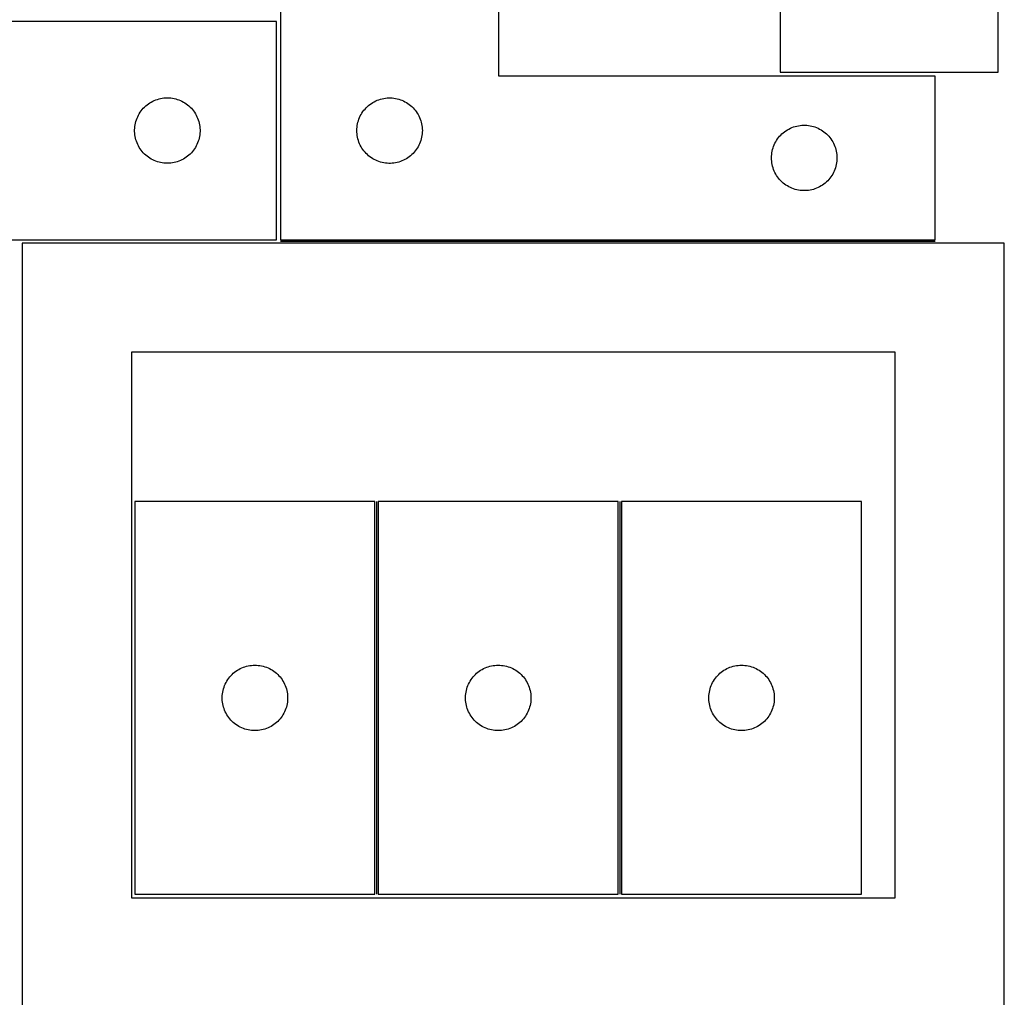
# Model space of a CAD drawing. Header units: millimetres. Extents: x 7 to 1493, y 7 to 2993.
# Tile 15 of 18: x 1042 to 1493, y 1763 to 2211. Entities that reach past the tile are written whole.
import ezdxf

# ---------------------------------------------------------------- set-up
doc = ezdxf.new("R2010")
doc.units = ezdxf.units.MM
doc.layers.add('COMMON', color=5, linetype='CONTINUOUS', true_color=0x0000ff)
doc.layers.add('CUT', color=7, linetype='CONTINUOUS', true_color=0x000000)

msp = doc.modelspace()

# ---------------------------------------------------------------- linework, layer by layer
at = {"layer": 'COMMON'}
for p, q in [((1461.665574, 2109.710463), (1161.665574, 2109.710463)), ((1205.69104, 1990.520902), (1205.69104, 1810.520902)), ((1317.191041, 1990.520902), (1317.191041, 1810.520902))]:
    msp.add_line(p, q, dxfattribs=at)
at = {"layer": 'CUT'}
for p, q in [((1490.600398, 2187.254181), (1490.600398, 2437.254181)), ((1161.665574, 2360.460463), (1161.665574, 2110.460463)), ((1261.665574, 2185.460463), (1261.665574, 2360.460463)), ((1390.600398, 2362.254181), (1390.600398, 2187.254181)), ((1159.807333, 2210.489769), (909.807333, 2210.489769)), ((1159.807333, 2110.489769), (1159.807333, 2210.489769)), ((1461.665574, 2185.460463), (1261.665574, 2185.460463)), ((1390.600398, 2187.254181), (1490.600398, 2187.254181)), ((1461.665574, 2110.460463), (1461.665574, 2185.460463)), ((1105.24561, 2174.7793), (1105.987266, 2174.995185)), ((1105.987266, 2174.995185), (1106.739052, 2175.172604)), ((1106.739052, 2175.172604), (1107.498974, 2175.311087)), ((1107.498974, 2175.311087), (1108.265018, 2175.410267)), ((1108.265018, 2175.410267), (1109.035152, 2175.46988)), ((1109.035152, 2175.46988), (1109.807333, 2175.489769)), ((1109.807333, 2175.489769), (1110.579514, 2175.46988)), ((1110.579514, 2175.46988), (1111.349648, 2175.410267)), ((1111.349648, 2175.410267), (1112.115691, 2175.311087)), ((1112.115691, 2175.311087), (1112.875614, 2175.172604)), ((1112.875614, 2175.172604), (1113.6274, 2174.995185)), ((1113.6274, 2174.995185), (1114.369055, 2174.7793)), ((1206.737438, 2174.627802), (1207.473289, 2174.862711)), ((1207.473289, 2174.862711), (1208.220258, 2175.059429)), ((1208.220258, 2175.059429), (1208.976362, 2175.217432)), ((1208.976362, 2175.217432), (1209.739598, 2175.336303)), ((1209.739598, 2175.336303), (1210.507942, 2175.415726)), ((1210.507942, 2175.415726), (1211.279355, 2175.45549)), ((1211.279355, 2175.45549), (1212.051793, 2175.45549)), ((1212.051793, 2175.45549), (1212.823206, 2175.415726)), ((1212.823206, 2175.415726), (1213.591549, 2175.336303)), ((1213.591549, 2175.336303), (1214.354785, 2175.217432)), ((1214.354785, 2175.217432), (1215.11089, 2175.059429)), ((1215.11089, 2175.059429), (1215.857858, 2174.862711)), ((1215.857858, 2174.862711), (1216.59371, 2174.627802)), ((1098.289126, 2170.098667), (1098.799052, 2170.678869)), ((1098.799052, 2170.678869), (1099.338171, 2171.232052)), ((1099.338171, 2171.232052), (1099.905051, 2171.756748)), ((1099.905051, 2171.756748), (1100.498191, 2172.251566)), ((1100.498191, 2172.251566), (1101.116016, 2172.715194)), ((1101.116016, 2172.715194), (1101.75689, 2173.146402)), ((1101.75689, 2173.146402), (1102.419112, 2173.544048)), ((1102.419112, 2173.544048), (1103.100926, 2173.907075)), ((1103.100926, 2173.907075), (1103.800524, 2174.234523)), ((1103.800524, 2174.234523), (1104.516052, 2174.525521)), ((1104.516052, 2174.525521), (1105.24561, 2174.7793)), ((1114.369055, 2174.7793), (1115.098614, 2174.525521)), ((1115.098614, 2174.525521), (1115.814141, 2174.234523)), ((1115.814141, 2174.234523), (1116.51374, 2173.907075)), ((1116.51374, 2173.907075), (1117.195554, 2173.544048)), ((1117.195554, 2173.544048), (1117.857776, 2173.146402)), ((1117.857776, 2173.146402), (1118.498649, 2172.715194)), ((1118.498649, 2172.715194), (1119.116475, 2172.251566)), ((1119.116475, 2172.251566), (1119.709615, 2171.756748)), ((1119.709615, 2171.756748), (1120.276495, 2171.232052)), ((1120.276495, 2171.232052), (1120.815613, 2170.678869)), ((1120.815613, 2170.678869), (1121.32554, 2170.098667)), ((1199.903777, 2169.769605), (1200.398595, 2170.362745)), ((1200.398595, 2170.362745), (1200.923291, 2170.929626)), ((1200.923291, 2170.929626), (1201.476474, 2171.468744)), ((1201.476474, 2171.468744), (1202.056676, 2171.97867)), ((1202.056676, 2171.97867), (1202.66236, 2172.458052)), ((1202.66236, 2172.458052), (1203.291918, 2172.905618)), ((1203.291918, 2172.905618), (1203.943682, 2173.320183)), ((1203.943682, 2173.320183), (1204.615923, 2173.700645)), ((1204.615923, 2173.700645), (1205.306858, 2174.045997)), ((1205.306858, 2174.045997), (1206.014655, 2174.355323)), ((1206.014655, 2174.355323), (1206.737438, 2174.627802)), ((1216.59371, 2174.627802), (1217.316492, 2174.355323)), ((1217.316492, 2174.355323), (1218.02429, 2174.045997)), ((1218.02429, 2174.045997), (1218.715225, 2173.700645)), ((1218.715225, 2173.700645), (1219.387466, 2173.320183)), ((1219.387466, 2173.320183), (1220.03923, 2172.905618)), ((1220.03923, 2172.905618), (1220.668788, 2172.458052)), ((1220.668788, 2172.458052), (1221.274471, 2171.97867)), ((1221.274471, 2171.97867), (1221.854674, 2171.468744)), ((1221.854674, 2171.468744), (1222.407857, 2170.929626)), ((1222.407857, 2170.929626), (1222.932553, 2170.362745)), ((1222.932553, 2170.362745), (1223.427371, 2169.769605)), ((1095.639994, 2165.417905), (1095.912473, 2166.140687)), ((1095.912473, 2166.140687), (1096.221799, 2166.848485)), ((1096.221799, 2166.848485), (1096.567151, 2167.53942)), ((1096.567151, 2167.53942), (1096.947613, 2168.211661)), ((1096.947613, 2168.211661), (1097.362178, 2168.863425)), ((1097.362178, 2168.863425), (1097.809744, 2169.492983)), ((1097.809744, 2169.492983), (1098.289126, 2170.098667)), ((1121.32554, 2170.098667), (1121.804922, 2169.492983)), ((1121.804922, 2169.492983), (1122.252488, 2168.863425)), ((1122.252488, 2168.863425), (1122.667052, 2168.211661)), ((1122.667052, 2168.211661), (1123.047515, 2167.53942)), ((1123.047515, 2167.53942), (1123.392867, 2166.848485)), ((1123.392867, 2166.848485), (1123.702192, 2166.140687)), ((1123.702192, 2166.140687), (1123.974671, 2165.417905)), ((1197.629822, 2165.751744), (1197.92082, 2166.467272)), ((1197.92082, 2166.467272), (1198.248268, 2167.16687)), ((1198.248268, 2167.16687), (1198.611295, 2167.848684)), ((1198.611295, 2167.848684), (1199.00894, 2168.510906)), ((1199.00894, 2168.510906), (1199.440149, 2169.15178)), ((1199.440149, 2169.15178), (1199.903777, 2169.769605)), ((1223.427371, 2169.769605), (1223.890999, 2169.15178)), ((1223.890999, 2169.15178), (1224.322207, 2168.510906)), ((1224.322207, 2168.510906), (1224.719852, 2167.848684)), ((1224.719852, 2167.848684), (1225.08288, 2167.16687)), ((1225.08288, 2167.16687), (1225.410327, 2166.467272)), ((1225.410327, 2166.467272), (1225.701326, 2165.751744)), ((1094.812306, 2160.875988), (1094.85207, 2161.647401)), ((1094.85207, 2161.647401), (1094.931493, 2162.415744)), ((1094.931493, 2162.415744), (1095.050364, 2163.17898)), ((1095.050364, 2163.17898), (1095.208367, 2163.935085)), ((1095.208367, 2163.935085), (1095.405085, 2164.682053)), ((1095.405085, 2164.682053), (1095.639994, 2165.417905)), ((1123.974671, 2165.417905), (1124.209581, 2164.682053)), ((1124.209581, 2164.682053), (1124.406298, 2163.935085)), ((1124.406298, 2163.935085), (1124.564302, 2163.17898)), ((1124.564302, 2163.17898), (1124.683173, 2162.415744)), ((1124.683173, 2162.415744), (1124.762596, 2161.647401)), ((1124.762596, 2161.647401), (1124.80236, 2160.875988)), ((1196.685462, 2161.232645), (1196.745076, 2162.002778)), ((1196.745076, 2162.002778), (1196.844255, 2162.768822)), ((1196.844255, 2162.768822), (1196.982739, 2163.528744)), ((1196.982739, 2163.528744), (1197.160158, 2164.28053)), ((1197.160158, 2164.28053), (1197.376043, 2165.022186)), ((1197.376043, 2165.022186), (1197.629822, 2165.751744)), ((1225.701326, 2165.751744), (1225.955105, 2165.022186)), ((1225.955105, 2165.022186), (1226.17099, 2164.28053)), ((1226.17099, 2164.28053), (1226.348409, 2163.528744)), ((1226.348409, 2163.528744), (1226.486892, 2162.768822)), ((1226.486892, 2162.768822), (1226.586072, 2162.002778)), ((1226.586072, 2162.002778), (1226.645685, 2161.232645)), ((1394.615923, 2161.200645), (1395.306858, 2161.545997)), ((1395.306858, 2161.545997), (1396.014655, 2161.855323)), ((1396.014655, 2161.855323), (1396.737438, 2162.127802)), ((1396.737438, 2162.127802), (1397.473289, 2162.362711)), ((1397.473289, 2162.362711), (1398.220258, 2162.559429)), ((1398.220258, 2162.559429), (1398.976362, 2162.717432)), ((1398.976362, 2162.717432), (1399.739598, 2162.836303)), ((1399.739598, 2162.836303), (1400.507942, 2162.915726)), ((1400.507942, 2162.915726), (1401.279355, 2162.95549)), ((1401.279355, 2162.95549), (1402.051793, 2162.95549)), ((1402.051793, 2162.95549), (1402.823206, 2162.915726)), ((1402.823206, 2162.915726), (1403.591549, 2162.836303)), ((1403.591549, 2162.836303), (1404.354785, 2162.717432)), ((1404.354785, 2162.717432), (1405.11089, 2162.559429)), ((1405.11089, 2162.559429), (1405.857858, 2162.362711)), ((1405.857858, 2162.362711), (1406.59371, 2162.127802)), ((1406.59371, 2162.127802), (1407.316492, 2161.855323)), ((1407.316492, 2161.855323), (1408.02429, 2161.545997)), ((1408.02429, 2161.545997), (1408.715225, 2161.200645)), ((1094.812306, 2160.10355), (1094.812306, 2160.875988)), ((1094.85207, 2159.332137), (1094.812306, 2160.10355)), ((1094.931493, 2158.563794), (1094.85207, 2159.332137)), ((1095.050364, 2157.800558), (1094.931493, 2158.563794)), ((1095.208367, 2157.044453), (1095.050364, 2157.800558)), ((1095.405085, 2156.297484), (1095.208367, 2157.044453)), ((1124.406298, 2157.044453), (1124.209581, 2156.297484)), ((1124.564302, 2157.800558), (1124.406298, 2157.044453)), ((1124.683173, 2158.563794), (1124.564302, 2157.800558)), ((1124.762596, 2159.332137), (1124.683173, 2158.563794)), ((1124.80236, 2160.10355), (1124.762596, 2159.332137)), ((1124.80236, 2160.875988), (1124.80236, 2160.10355)), ((1196.665574, 2160.460463), (1196.685462, 2161.232645)), ((1196.685462, 2159.688282), (1196.665574, 2160.460463)), ((1196.745076, 2158.918148), (1196.685462, 2159.688282)), ((1196.844255, 2158.152105), (1196.745076, 2158.918148)), ((1196.982739, 2157.392182), (1196.844255, 2158.152105)), ((1197.160158, 2156.640396), (1196.982739, 2157.392182)), ((1226.348409, 2157.392182), (1226.17099, 2156.640396)), ((1226.486892, 2158.152105), (1226.348409, 2157.392182)), ((1226.586072, 2158.918148), (1226.486892, 2158.152105)), ((1226.645685, 2159.688282), (1226.586072, 2158.918148)), ((1226.645685, 2161.232645), (1226.665574, 2160.460463)), ((1226.665574, 2160.460463), (1226.645685, 2159.688282)), ((1389.440149, 2156.65178), (1389.903777, 2157.269605)), ((1389.903777, 2157.269605), (1390.398595, 2157.862745)), ((1390.398595, 2157.862745), (1390.923291, 2158.429626)), ((1390.923291, 2158.429626), (1391.476474, 2158.968744)), ((1391.476474, 2158.968744), (1392.056676, 2159.47867)), ((1392.056676, 2159.47867), (1392.66236, 2159.958052)), ((1392.66236, 2159.958052), (1393.291918, 2160.405618)), ((1393.291918, 2160.405618), (1393.943682, 2160.820183)), ((1393.943682, 2160.820183), (1394.615923, 2161.200645)), ((1408.715225, 2161.200645), (1409.387466, 2160.820183)), ((1409.387466, 2160.820183), (1410.03923, 2160.405618)), ((1410.03923, 2160.405618), (1410.668788, 2159.958052)), ((1410.668788, 2159.958052), (1411.274471, 2159.47867)), ((1411.274471, 2159.47867), (1411.854674, 2158.968744)), ((1411.854674, 2158.968744), (1412.407857, 2158.429626)), ((1412.407857, 2158.429626), (1412.932553, 2157.862745)), ((1412.932553, 2157.862745), (1413.427371, 2157.269605)), ((1413.427371, 2157.269605), (1413.890999, 2156.65178)), ((1095.639994, 2155.561633), (1095.405085, 2156.297484)), ((1095.912473, 2154.838851), (1095.639994, 2155.561633)), ((1096.221799, 2154.131053), (1095.912473, 2154.838851)), ((1096.567151, 2153.440118), (1096.221799, 2154.131053)), ((1096.947613, 2152.767877), (1096.567151, 2153.440118)), ((1097.362178, 2152.116113), (1096.947613, 2152.767877)), ((1122.667052, 2152.767877), (1122.252488, 2152.116113)), ((1123.047515, 2153.440118), (1122.667052, 2152.767877)), ((1123.392867, 2154.131053), (1123.047515, 2153.440118)), ((1123.702192, 2154.838851), (1123.392867, 2154.131053)), ((1123.974671, 2155.561633), (1123.702192, 2154.838851)), ((1124.209581, 2156.297484), (1123.974671, 2155.561633)), ((1197.376043, 2155.898741), (1197.160158, 2156.640396)), ((1197.629822, 2155.169182), (1197.376043, 2155.898741)), ((1197.92082, 2154.453655), (1197.629822, 2155.169182)), ((1198.248268, 2153.754056), (1197.92082, 2154.453655)), ((1198.611295, 2153.072242), (1198.248268, 2153.754056)), ((1199.00894, 2152.41002), (1198.611295, 2153.072242)), ((1199.440149, 2151.769147), (1199.00894, 2152.41002)), ((1224.322207, 2152.41002), (1223.890999, 2151.769147)), ((1224.719852, 2153.072242), (1224.322207, 2152.41002)), ((1225.08288, 2153.754056), (1224.719852, 2153.072242)), ((1225.410327, 2154.453655), (1225.08288, 2153.754056)), ((1225.701326, 2155.169182), (1225.410327, 2154.453655)), ((1225.955105, 2155.898741), (1225.701326, 2155.169182)), ((1226.17099, 2156.640396), (1225.955105, 2155.898741)), ((1387.160158, 2151.78053), (1387.376043, 2152.522186)), ((1387.376043, 2152.522186), (1387.629822, 2153.251744)), ((1387.629822, 2153.251744), (1387.92082, 2153.967272)), ((1387.92082, 2153.967272), (1388.248268, 2154.66687)), ((1388.248268, 2154.66687), (1388.611295, 2155.348684)), ((1388.611295, 2155.348684), (1389.00894, 2156.010906)), ((1389.00894, 2156.010906), (1389.440149, 2156.65178)), ((1413.890999, 2156.65178), (1414.322207, 2156.010906)), ((1414.322207, 2156.010906), (1414.719852, 2155.348684)), ((1414.719852, 2155.348684), (1415.08288, 2154.66687)), ((1415.08288, 2154.66687), (1415.410327, 2153.967272)), ((1415.410327, 2153.967272), (1415.701326, 2153.251744)), ((1415.701326, 2153.251744), (1415.955105, 2152.522186)), ((1415.955105, 2152.522186), (1416.17099, 2151.78053)), ((1097.809744, 2151.486555), (1097.362178, 2152.116113)), ((1098.289126, 2150.880871), (1097.809744, 2151.486555)), ((1098.799052, 2150.300669), (1098.289126, 2150.880871)), ((1099.338171, 2149.747486), (1098.799052, 2150.300669)), ((1099.905051, 2149.22279), (1099.338171, 2149.747486)), ((1100.498191, 2148.727972), (1099.905051, 2149.22279)), ((1101.116016, 2148.264344), (1100.498191, 2148.727972)), ((1101.75689, 2147.833136), (1101.116016, 2148.264344)), ((1102.419112, 2147.43549), (1101.75689, 2147.833136)), ((1117.857776, 2147.833136), (1117.195554, 2147.43549)), ((1118.498649, 2148.264344), (1117.857776, 2147.833136)), ((1119.116475, 2148.727972), (1118.498649, 2148.264344)), ((1119.709615, 2149.22279), (1119.116475, 2148.727972)), ((1120.276495, 2149.747486), (1119.709615, 2149.22279)), ((1120.815613, 2150.300669), (1120.276495, 2149.747486)), ((1121.32554, 2150.880871), (1120.815613, 2150.300669)), ((1121.804922, 2151.486555), (1121.32554, 2150.880871)), ((1122.252488, 2152.116113), (1121.804922, 2151.486555)), ((1199.903777, 2151.151321), (1199.440149, 2151.769147)), ((1200.398595, 2150.558181), (1199.903777, 2151.151321)), ((1200.923291, 2149.991301), (1200.398595, 2150.558181)), ((1201.476474, 2149.452183), (1200.923291, 2149.991301)), ((1202.056676, 2148.942257), (1201.476474, 2149.452183)), ((1202.66236, 2148.462875), (1202.056676, 2148.942257)), ((1203.291918, 2148.015308), (1202.66236, 2148.462875)), ((1203.943682, 2147.600744), (1203.291918, 2148.015308)), ((1220.03923, 2148.015308), (1219.387466, 2147.600744)), ((1220.668788, 2148.462875), (1220.03923, 2148.015308)), ((1221.274471, 2148.942257), (1220.668788, 2148.462875)), ((1221.854674, 2149.452183), (1221.274471, 2148.942257)), ((1222.407857, 2149.991301), (1221.854674, 2149.452183)), ((1222.932553, 2150.558181), (1222.407857, 2149.991301)), ((1223.427371, 2151.151321), (1222.932553, 2150.558181)), ((1223.890999, 2151.769147), (1223.427371, 2151.151321)), ((1386.665574, 2147.960463), (1386.685462, 2148.732645)), ((1386.685462, 2147.188282), (1386.665574, 2147.960463)), ((1386.685462, 2148.732645), (1386.745076, 2149.502778)), ((1386.745076, 2149.502778), (1386.844255, 2150.268822)), ((1386.844255, 2150.268822), (1386.982739, 2151.028744)), ((1386.982739, 2151.028744), (1387.160158, 2151.78053)), ((1416.17099, 2151.78053), (1416.348409, 2151.028744)), ((1416.348409, 2151.028744), (1416.486892, 2150.268822)), ((1416.486892, 2150.268822), (1416.586072, 2149.502778)), ((1416.586072, 2149.502778), (1416.645685, 2148.732645)), ((1416.645685, 2148.732645), (1416.665574, 2147.960463)), ((1416.665574, 2147.960463), (1416.645685, 2147.188282)), ((1103.100926, 2147.072463), (1102.419112, 2147.43549)), ((1103.800524, 2146.745015), (1103.100926, 2147.072463)), ((1104.516052, 2146.454017), (1103.800524, 2146.745015)), ((1105.24561, 2146.200238), (1104.516052, 2146.454017)), ((1105.987266, 2145.984353), (1105.24561, 2146.200238)), ((1106.739052, 2145.806934), (1105.987266, 2145.984353)), ((1107.498974, 2145.668451), (1106.739052, 2145.806934)), ((1108.265018, 2145.569271), (1107.498974, 2145.668451)), ((1109.035152, 2145.509658), (1108.265018, 2145.569271)), ((1109.807333, 2145.489769), (1109.035152, 2145.509658)), ((1110.579514, 2145.509658), (1109.807333, 2145.489769)), ((1111.349648, 2145.569271), (1110.579514, 2145.509658)), ((1112.115691, 2145.668451), (1111.349648, 2145.569271)), ((1112.875614, 2145.806934), (1112.115691, 2145.668451)), ((1113.6274, 2145.984353), (1112.875614, 2145.806934)), ((1114.369055, 2146.200238), (1113.6274, 2145.984353)), ((1115.098614, 2146.454017), (1114.369055, 2146.200238)), ((1115.814141, 2146.745015), (1115.098614, 2146.454017)), ((1116.51374, 2147.072463), (1115.814141, 2146.745015)), ((1117.195554, 2147.43549), (1116.51374, 2147.072463)), ((1204.615923, 2147.220281), (1203.943682, 2147.600744)), ((1205.306858, 2146.874929), (1204.615923, 2147.220281)), ((1206.014655, 2146.565604), (1205.306858, 2146.874929)), ((1206.737438, 2146.293125), (1206.014655, 2146.565604)), ((1207.473289, 2146.058215), (1206.737438, 2146.293125)), ((1208.220258, 2145.861498), (1207.473289, 2146.058215)), ((1208.976362, 2145.703494), (1208.220258, 2145.861498)), ((1209.739598, 2145.584623), (1208.976362, 2145.703494)), ((1210.507942, 2145.5052), (1209.739598, 2145.584623)), ((1211.279355, 2145.465436), (1210.507942, 2145.5052)), ((1212.051793, 2145.465436), (1211.279355, 2145.465436)), ((1212.823206, 2145.5052), (1212.051793, 2145.465436)), ((1213.591549, 2145.584623), (1212.823206, 2145.5052)), ((1214.354785, 2145.703494), (1213.591549, 2145.584623)), ((1215.11089, 2145.861498), (1214.354785, 2145.703494)), ((1215.857858, 2146.058215), (1215.11089, 2145.861498)), ((1216.59371, 2146.293125), (1215.857858, 2146.058215)), ((1217.316492, 2146.565604), (1216.59371, 2146.293125)), ((1218.02429, 2146.874929), (1217.316492, 2146.565604)), ((1218.715225, 2147.220281), (1218.02429, 2146.874929)), ((1219.387466, 2147.600744), (1218.715225, 2147.220281)), ((1386.745076, 2146.418148), (1386.685462, 2147.188282)), ((1386.844255, 2145.652105), (1386.745076, 2146.418148)), ((1386.982739, 2144.892182), (1386.844255, 2145.652105)), ((1387.160158, 2144.140396), (1386.982739, 2144.892182)), ((1387.376043, 2143.398741), (1387.160158, 2144.140396)), ((1387.629822, 2142.669182), (1387.376043, 2143.398741)), ((1415.955105, 2143.398741), (1415.701326, 2142.669182)), ((1416.17099, 2144.140396), (1415.955105, 2143.398741)), ((1416.348409, 2144.892182), (1416.17099, 2144.140396)), ((1416.486892, 2145.652105), (1416.348409, 2144.892182)), ((1416.586072, 2146.418148), (1416.486892, 2145.652105)), ((1416.645685, 2147.188282), (1416.586072, 2146.418148)), ((1387.92082, 2141.953655), (1387.629822, 2142.669182)), ((1388.248268, 2141.254056), (1387.92082, 2141.953655)), ((1388.611295, 2140.572242), (1388.248268, 2141.254056)), ((1389.00894, 2139.91002), (1388.611295, 2140.572242)), ((1389.440149, 2139.269147), (1389.00894, 2139.91002)), ((1389.903777, 2138.651321), (1389.440149, 2139.269147)), ((1413.890999, 2139.269147), (1413.427371, 2138.651321)), ((1414.322207, 2139.91002), (1413.890999, 2139.269147)), ((1414.719852, 2140.572242), (1414.322207, 2139.91002)), ((1415.08288, 2141.254056), (1414.719852, 2140.572242)), ((1415.410327, 2141.953655), (1415.08288, 2141.254056)), ((1415.701326, 2142.669182), (1415.410327, 2141.953655)), ((1390.398595, 2138.058181), (1389.903777, 2138.651321)), ((1390.923291, 2137.491301), (1390.398595, 2138.058181)), ((1391.476474, 2136.952183), (1390.923291, 2137.491301)), ((1392.056676, 2136.442257), (1391.476474, 2136.952183)), ((1392.66236, 2135.962875), (1392.056676, 2136.442257)), ((1393.291918, 2135.515308), (1392.66236, 2135.962875)), ((1393.943682, 2135.100744), (1393.291918, 2135.515308)), ((1394.615923, 2134.720281), (1393.943682, 2135.100744)), ((1395.306858, 2134.374929), (1394.615923, 2134.720281)), ((1396.014655, 2134.065604), (1395.306858, 2134.374929)), ((1408.02429, 2134.374929), (1407.316492, 2134.065604)), ((1408.715225, 2134.720281), (1408.02429, 2134.374929)), ((1409.387466, 2135.100744), (1408.715225, 2134.720281)), ((1410.03923, 2135.515308), (1409.387466, 2135.100744)), ((1410.668788, 2135.962875), (1410.03923, 2135.515308)), ((1411.274471, 2136.442257), (1410.668788, 2135.962875)), ((1411.854674, 2136.952183), (1411.274471, 2136.442257)), ((1412.407857, 2137.491301), (1411.854674, 2136.952183)), ((1412.932553, 2138.058181), (1412.407857, 2137.491301)), ((1413.427371, 2138.651321), (1412.932553, 2138.058181)), ((1396.737438, 2133.793125), (1396.014655, 2134.065604)), ((1397.473289, 2133.558215), (1396.737438, 2133.793125)), ((1398.220258, 2133.361498), (1397.473289, 2133.558215)), ((1398.976362, 2133.203494), (1398.220258, 2133.361498)), ((1399.739598, 2133.084623), (1398.976362, 2133.203494)), ((1400.507942, 2133.0052), (1399.739598, 2133.084623)), ((1401.279355, 2132.965436), (1400.507942, 2133.0052)), ((1402.051793, 2132.965436), (1401.279355, 2132.965436)), ((1402.823206, 2133.0052), (1402.051793, 2132.965436)), ((1403.591549, 2133.084623), (1402.823206, 2133.0052)), ((1404.354785, 2133.203494), (1403.591549, 2133.084623)), ((1405.11089, 2133.361498), (1404.354785, 2133.203494)), ((1405.857858, 2133.558215), (1405.11089, 2133.361498)), ((1406.59371, 2133.793125), (1405.857858, 2133.558215)), ((1407.316492, 2134.065604), (1406.59371, 2133.793125)), ((984.807333, 2110.489769), (1159.807333, 2110.489769)), ((1493.354021, 2108.960462), (1043.354021, 2108.960462)), ((1043.354021, 2108.960462), (1043.354021, 1758.960462)), ((1161.665574, 2110.460463), (1461.665574, 2110.460463)), ((1493.354021, 1758.960462), (1493.354021, 2108.960462)), ((1443.354021, 2058.960462), (1093.354021, 2058.960462)), ((1093.354021, 2058.960462), (1093.354021, 1808.960462)), ((1443.354021, 1808.960462), (1443.354021, 2058.960462)), ((1204.94104, 1990.520902), (1094.94104, 1990.520902)), ((1094.94104, 1990.520902), (1094.94104, 1810.520902)), ((1204.94104, 1810.520902), (1204.94104, 1990.520902)), ((1206.441041, 1990.520902), (1206.441041, 1810.520902)), ((1316.441041, 1990.520902), (1206.441041, 1990.520902)), ((1316.441041, 1810.520902), (1316.441041, 1990.520902)), ((1317.941042, 1990.520902), (1317.941042, 1810.520902)), ((1427.941042, 1990.520902), (1317.941042, 1990.520902)), ((1427.941042, 1810.520902), (1427.941042, 1990.520902)), ((1141.249723, 1912.746327), (1141.890597, 1913.177535)), ((1141.890597, 1913.177535), (1142.552819, 1913.57518)), ((1142.552819, 1913.57518), (1143.234633, 1913.938208)), ((1143.234633, 1913.938208), (1143.934231, 1914.265655)), ((1143.934231, 1914.265655), (1144.649758, 1914.556654)), ((1144.649758, 1914.556654), (1145.379317, 1914.810432)), ((1145.379317, 1914.810432), (1146.120973, 1915.026317)), ((1146.120973, 1915.026317), (1146.872759, 1915.203737)), ((1146.872759, 1915.203737), (1147.632681, 1915.34222)), ((1147.632681, 1915.34222), (1148.398725, 1915.4414)), ((1148.398725, 1915.4414), (1149.168858, 1915.501013)), ((1149.168858, 1915.501013), (1149.94104, 1915.520902)), ((1149.94104, 1915.520902), (1150.713221, 1915.501013)), ((1150.713221, 1915.501013), (1151.483355, 1915.4414)), ((1151.483355, 1915.4414), (1152.249398, 1915.34222)), ((1152.249398, 1915.34222), (1153.009321, 1915.203737)), ((1153.009321, 1915.203737), (1153.761106, 1915.026317)), ((1153.761106, 1915.026317), (1154.502762, 1914.810432)), ((1154.502762, 1914.810432), (1155.232321, 1914.556654)), ((1155.232321, 1914.556654), (1155.947848, 1914.265655)), ((1155.947848, 1914.265655), (1156.647447, 1913.938208)), ((1156.647447, 1913.938208), (1157.329261, 1913.57518)), ((1157.329261, 1913.57518), (1157.991483, 1913.177535)), ((1157.991483, 1913.177535), (1158.632356, 1912.746327)), ((1252.749724, 1912.746327), (1253.390598, 1913.177535)), ((1253.390598, 1913.177535), (1254.05282, 1913.57518)), ((1254.05282, 1913.57518), (1254.734634, 1913.938208)), ((1254.734634, 1913.938208), (1255.434232, 1914.265655)), ((1255.434232, 1914.265655), (1256.149759, 1914.556654)), ((1256.149759, 1914.556654), (1256.879318, 1914.810432)), ((1256.879318, 1914.810432), (1257.620974, 1915.026317)), ((1257.620974, 1915.026317), (1258.37276, 1915.203737)), ((1258.37276, 1915.203737), (1259.132682, 1915.34222)), ((1259.132682, 1915.34222), (1259.898726, 1915.4414)), ((1259.898726, 1915.4414), (1260.668859, 1915.501013)), ((1260.668859, 1915.501013), (1261.441041, 1915.520902)), ((1261.441041, 1915.520902), (1262.213222, 1915.501013)), ((1262.213222, 1915.501013), (1262.983356, 1915.4414)), ((1262.983356, 1915.4414), (1263.749399, 1915.34222)), ((1263.749399, 1915.34222), (1264.509322, 1915.203737)), ((1264.509322, 1915.203737), (1265.261107, 1915.026317)), ((1265.261107, 1915.026317), (1266.002763, 1914.810432)), ((1266.002763, 1914.810432), (1266.732322, 1914.556654)), ((1266.732322, 1914.556654), (1267.447849, 1914.265655)), ((1267.447849, 1914.265655), (1268.147448, 1913.938208)), ((1268.147448, 1913.938208), (1268.829262, 1913.57518)), ((1268.829262, 1913.57518), (1269.491484, 1913.177535)), ((1269.491484, 1913.177535), (1270.132357, 1912.746327)), ((1364.249725, 1912.746327), (1364.890599, 1913.177535)), ((1364.890599, 1913.177535), (1365.552821, 1913.57518)), ((1365.552821, 1913.57518), (1366.234635, 1913.938208)), ((1366.234635, 1913.938208), (1366.934233, 1914.265655)), ((1366.934233, 1914.265655), (1367.64976, 1914.556654)), ((1367.64976, 1914.556654), (1368.379319, 1914.810432)), ((1368.379319, 1914.810432), (1369.120975, 1915.026317)), ((1369.120975, 1915.026317), (1369.872761, 1915.203737)), ((1369.872761, 1915.203737), (1370.632683, 1915.34222)), ((1370.632683, 1915.34222), (1371.398727, 1915.4414)), ((1371.398727, 1915.4414), (1372.16886, 1915.501013)), ((1372.16886, 1915.501013), (1372.941042, 1915.520902)), ((1372.941042, 1915.520902), (1373.713223, 1915.501013)), ((1373.713223, 1915.501013), (1374.483357, 1915.4414)), ((1374.483357, 1915.4414), (1375.2494, 1915.34222)), ((1375.2494, 1915.34222), (1376.009323, 1915.203737)), ((1376.009323, 1915.203737), (1376.761108, 1915.026317)), ((1376.761108, 1915.026317), (1377.502764, 1914.810432)), ((1377.502764, 1914.810432), (1378.232323, 1914.556654)), ((1378.232323, 1914.556654), (1378.94785, 1914.265655)), ((1378.94785, 1914.265655), (1379.647449, 1913.938208)), ((1379.647449, 1913.938208), (1380.329263, 1913.57518)), ((1380.329263, 1913.57518), (1380.991485, 1913.177535)), ((1380.991485, 1913.177535), (1381.632358, 1912.746327)), ((1137.08132, 1908.242794), (1137.495884, 1908.894557)), ((1137.495884, 1908.894557), (1137.943451, 1909.524116)), ((1137.943451, 1909.524116), (1138.422833, 1910.129799)), ((1138.422833, 1910.129799), (1138.932759, 1910.710002)), ((1138.932759, 1910.710002), (1139.471877, 1911.263184)), ((1139.471877, 1911.263184), (1140.038758, 1911.787881)), ((1140.038758, 1911.787881), (1140.631897, 1912.282699)), ((1140.631897, 1912.282699), (1141.249723, 1912.746327)), ((1158.632356, 1912.746327), (1159.250182, 1912.282699)), ((1159.250182, 1912.282699), (1159.843321, 1911.787881)), ((1159.843321, 1911.787881), (1160.410202, 1911.263184)), ((1160.410202, 1911.263184), (1160.94932, 1910.710002)), ((1160.94932, 1910.710002), (1161.459246, 1910.129799)), ((1161.459246, 1910.129799), (1161.938628, 1909.524116)), ((1161.938628, 1909.524116), (1162.386195, 1908.894557)), ((1162.386195, 1908.894557), (1162.800759, 1908.242794)), ((1248.581321, 1908.242794), (1248.995885, 1908.894557)), ((1248.995885, 1908.894557), (1249.443452, 1909.524116)), ((1249.443452, 1909.524116), (1249.922834, 1910.129799)), ((1249.922834, 1910.129799), (1250.43276, 1910.710002)), ((1250.43276, 1910.710002), (1250.971878, 1911.263184)), ((1250.971878, 1911.263184), (1251.538759, 1911.787881)), ((1251.538759, 1911.787881), (1252.131898, 1912.282699)), ((1252.131898, 1912.282699), (1252.749724, 1912.746327)), ((1270.132357, 1912.746327), (1270.750183, 1912.282699)), ((1270.750183, 1912.282699), (1271.343322, 1911.787881)), ((1271.343322, 1911.787881), (1271.910203, 1911.263184)), ((1271.910203, 1911.263184), (1272.449321, 1910.710002)), ((1272.449321, 1910.710002), (1272.959247, 1910.129799)), ((1272.959247, 1910.129799), (1273.438629, 1909.524116)), ((1273.438629, 1909.524116), (1273.886196, 1908.894557)), ((1273.886196, 1908.894557), (1274.30076, 1908.242794)), ((1360.081322, 1908.242794), (1360.495886, 1908.894557)), ((1360.495886, 1908.894557), (1360.943453, 1909.524116)), ((1360.943453, 1909.524116), (1361.422835, 1910.129799)), ((1361.422835, 1910.129799), (1361.932761, 1910.710002)), ((1361.932761, 1910.710002), (1362.471879, 1911.263184)), ((1362.471879, 1911.263184), (1363.03876, 1911.787881)), ((1363.03876, 1911.787881), (1363.631899, 1912.282699)), ((1363.631899, 1912.282699), (1364.249725, 1912.746327)), ((1381.632358, 1912.746327), (1382.250184, 1912.282699)), ((1382.250184, 1912.282699), (1382.843323, 1911.787881)), ((1382.843323, 1911.787881), (1383.410204, 1911.263184)), ((1383.410204, 1911.263184), (1383.949322, 1910.710002)), ((1383.949322, 1910.710002), (1384.459248, 1910.129799)), ((1384.459248, 1910.129799), (1384.93863, 1909.524116)), ((1384.93863, 1909.524116), (1385.386197, 1908.894557)), ((1385.386197, 1908.894557), (1385.800761, 1908.242794)), ((1135.342074, 1903.966218), (1135.538792, 1904.713186)), ((1135.538792, 1904.713186), (1135.773701, 1905.449037)), ((1135.773701, 1905.449037), (1136.04618, 1906.17182)), ((1136.04618, 1906.17182), (1136.355506, 1906.879617)), ((1136.355506, 1906.879617), (1136.700858, 1907.570553)), ((1136.700858, 1907.570553), (1137.08132, 1908.242794)), ((1162.800759, 1908.242794), (1163.181222, 1907.570553)), ((1163.181222, 1907.570553), (1163.526574, 1906.879617)), ((1163.526574, 1906.879617), (1163.835899, 1906.17182)), ((1163.835899, 1906.17182), (1164.108378, 1905.449037)), ((1164.108378, 1905.449037), (1164.343288, 1904.713186)), ((1164.343288, 1904.713186), (1164.540005, 1903.966218)), ((1246.842075, 1903.966218), (1247.038793, 1904.713186)), ((1247.038793, 1904.713186), (1247.273702, 1905.449037)), ((1247.273702, 1905.449037), (1247.546181, 1906.17182)), ((1247.546181, 1906.17182), (1247.855507, 1906.879617)), ((1247.855507, 1906.879617), (1248.200859, 1907.570553)), ((1248.200859, 1907.570553), (1248.581321, 1908.242794)), ((1274.30076, 1908.242794), (1274.681223, 1907.570553)), ((1274.681223, 1907.570553), (1275.026575, 1906.879617)), ((1275.026575, 1906.879617), (1275.3359, 1906.17182)), ((1275.3359, 1906.17182), (1275.608379, 1905.449037)), ((1275.608379, 1905.449037), (1275.843289, 1904.713186)), ((1275.843289, 1904.713186), (1276.040006, 1903.966218)), ((1358.342076, 1903.966218), (1358.538794, 1904.713186)), ((1358.538794, 1904.713186), (1358.773703, 1905.449037)), ((1358.773703, 1905.449037), (1359.046182, 1906.17182)), ((1359.046182, 1906.17182), (1359.355508, 1906.879617)), ((1359.355508, 1906.879617), (1359.70086, 1907.570553)), ((1359.70086, 1907.570553), (1360.081322, 1908.242794)), ((1385.800761, 1908.242794), (1386.181224, 1907.570553)), ((1386.181224, 1907.570553), (1386.526576, 1906.879617)), ((1386.526576, 1906.879617), (1386.835901, 1906.17182)), ((1386.835901, 1906.17182), (1387.10838, 1905.449037)), ((1387.10838, 1905.449037), (1387.34329, 1904.713186)), ((1387.34329, 1904.713186), (1387.540007, 1903.966218)), ((1134.946013, 1900.90712), (1134.985777, 1901.678534)), ((1134.946013, 1900.134683), (1134.946013, 1900.90712)), ((1134.985777, 1899.36327), (1134.946013, 1900.134683)), ((1134.985777, 1901.678534), (1135.0652, 1902.446877)), ((1135.0652, 1902.446877), (1135.18407, 1903.210113)), ((1135.18407, 1903.210113), (1135.342074, 1903.966218)), ((1164.540005, 1903.966218), (1164.698009, 1903.210113)), ((1164.698009, 1903.210113), (1164.81688, 1902.446877)), ((1164.81688, 1902.446877), (1164.896303, 1901.678534)), ((1164.896303, 1901.678534), (1164.936067, 1900.90712)), ((1164.936067, 1900.134683), (1164.896303, 1899.36327)), ((1164.936067, 1900.90712), (1164.936067, 1900.134683)), ((1246.446014, 1900.90712), (1246.485778, 1901.678534)), ((1246.446014, 1900.134683), (1246.446014, 1900.90712)), ((1246.485778, 1899.36327), (1246.446014, 1900.134683)), ((1246.485778, 1901.678534), (1246.565201, 1902.446877)), ((1246.565201, 1902.446877), (1246.684071, 1903.210113)), ((1246.684071, 1903.210113), (1246.842075, 1903.966218)), ((1276.040006, 1903.966218), (1276.19801, 1903.210113)), ((1276.19801, 1903.210113), (1276.316881, 1902.446877)), ((1276.316881, 1902.446877), (1276.396304, 1901.678534)), ((1276.396304, 1901.678534), (1276.436068, 1900.90712)), ((1276.436068, 1900.134683), (1276.396304, 1899.36327)), ((1276.436068, 1900.90712), (1276.436068, 1900.134683)), ((1357.946015, 1900.90712), (1357.985779, 1901.678534)), ((1357.946015, 1900.134683), (1357.946015, 1900.90712)), ((1357.985779, 1899.36327), (1357.946015, 1900.134683)), ((1357.985779, 1901.678534), (1358.065202, 1902.446877)), ((1358.065202, 1902.446877), (1358.184072, 1903.210113)), ((1358.184072, 1903.210113), (1358.342076, 1903.966218)), ((1387.540007, 1903.966218), (1387.698011, 1903.210113)), ((1387.698011, 1903.210113), (1387.816882, 1902.446877)), ((1387.816882, 1902.446877), (1387.896305, 1901.678534)), ((1387.896305, 1901.678534), (1387.936069, 1900.90712)), ((1387.936069, 1900.134683), (1387.896305, 1899.36327)), ((1387.936069, 1900.90712), (1387.936069, 1900.134683)), ((1135.0652, 1898.594926), (1134.985777, 1899.36327)), ((1135.18407, 1897.83169), (1135.0652, 1898.594926)), ((1135.342074, 1897.075585), (1135.18407, 1897.83169)), ((1135.538792, 1896.328617), (1135.342074, 1897.075585)), ((1135.773701, 1895.592766), (1135.538792, 1896.328617)), ((1136.04618, 1894.869983), (1135.773701, 1895.592766)), ((1164.108378, 1895.592766), (1163.835899, 1894.869983)), ((1164.343288, 1896.328617), (1164.108378, 1895.592766)), ((1164.540005, 1897.075585), (1164.343288, 1896.328617)), ((1164.698009, 1897.83169), (1164.540005, 1897.075585)), ((1164.81688, 1898.594926), (1164.698009, 1897.83169)), ((1164.896303, 1899.36327), (1164.81688, 1898.594926)), ((1246.565201, 1898.594926), (1246.485778, 1899.36327)), ((1246.684071, 1897.83169), (1246.565201, 1898.594926)), ((1246.842075, 1897.075585), (1246.684071, 1897.83169)), ((1247.038793, 1896.328617), (1246.842075, 1897.075585)), ((1247.273702, 1895.592766), (1247.038793, 1896.328617)), ((1247.546181, 1894.869983), (1247.273702, 1895.592766)), ((1275.608379, 1895.592766), (1275.3359, 1894.869983)), ((1275.843289, 1896.328617), (1275.608379, 1895.592766)), ((1276.040006, 1897.075585), (1275.843289, 1896.328617)), ((1276.19801, 1897.83169), (1276.040006, 1897.075585)), ((1276.316881, 1898.594926), (1276.19801, 1897.83169)), ((1276.396304, 1899.36327), (1276.316881, 1898.594926)), ((1358.065202, 1898.594926), (1357.985779, 1899.36327)), ((1358.184072, 1897.83169), (1358.065202, 1898.594926)), ((1358.342076, 1897.075585), (1358.184072, 1897.83169)), ((1358.538794, 1896.328617), (1358.342076, 1897.075585)), ((1358.773703, 1895.592766), (1358.538794, 1896.328617)), ((1359.046182, 1894.869983), (1358.773703, 1895.592766)), ((1387.10838, 1895.592766), (1386.835901, 1894.869983)), ((1387.34329, 1896.328617), (1387.10838, 1895.592766)), ((1387.540007, 1897.075585), (1387.34329, 1896.328617)), ((1387.698011, 1897.83169), (1387.540007, 1897.075585)), ((1387.816882, 1898.594926), (1387.698011, 1897.83169)), ((1387.896305, 1899.36327), (1387.816882, 1898.594926)), ((1136.355506, 1894.162186), (1136.04618, 1894.869983)), ((1136.700858, 1893.47125), (1136.355506, 1894.162186)), ((1137.08132, 1892.79901), (1136.700858, 1893.47125)), ((1137.495884, 1892.147246), (1137.08132, 1892.79901)), ((1137.943451, 1891.517687), (1137.495884, 1892.147246)), ((1138.422833, 1890.912004), (1137.943451, 1891.517687)), ((1138.932759, 1890.331802), (1138.422833, 1890.912004)), ((1161.459246, 1890.912004), (1160.94932, 1890.331802)), ((1161.938628, 1891.517687), (1161.459246, 1890.912004)), ((1162.386195, 1892.147246), (1161.938628, 1891.517687)), ((1162.800759, 1892.79901), (1162.386195, 1892.147246)), ((1163.181222, 1893.47125), (1162.800759, 1892.79901)), ((1163.526574, 1894.162186), (1163.181222, 1893.47125)), ((1163.835899, 1894.869983), (1163.526574, 1894.162186)), ((1247.855507, 1894.162186), (1247.546181, 1894.869983)), ((1248.200859, 1893.47125), (1247.855507, 1894.162186)), ((1248.581321, 1892.79901), (1248.200859, 1893.47125)), ((1248.995885, 1892.147246), (1248.581321, 1892.79901)), ((1249.443452, 1891.517687), (1248.995885, 1892.147246)), ((1249.922834, 1890.912004), (1249.443452, 1891.517687)), ((1250.43276, 1890.331802), (1249.922834, 1890.912004)), ((1272.959247, 1890.912004), (1272.449321, 1890.331802)), ((1273.438629, 1891.517687), (1272.959247, 1890.912004)), ((1273.886196, 1892.147246), (1273.438629, 1891.517687)), ((1274.30076, 1892.79901), (1273.886196, 1892.147246)), ((1274.681223, 1893.47125), (1274.30076, 1892.79901)), ((1275.026575, 1894.162186), (1274.681223, 1893.47125)), ((1275.3359, 1894.869983), (1275.026575, 1894.162186)), ((1359.355508, 1894.162186), (1359.046182, 1894.869983)), ((1359.70086, 1893.47125), (1359.355508, 1894.162186)), ((1360.081322, 1892.79901), (1359.70086, 1893.47125)), ((1360.495886, 1892.147246), (1360.081322, 1892.79901)), ((1360.943453, 1891.517687), (1360.495886, 1892.147246)), ((1361.422835, 1890.912004), (1360.943453, 1891.517687)), ((1361.932761, 1890.331802), (1361.422835, 1890.912004)), ((1384.459248, 1890.912004), (1383.949322, 1890.331802)), ((1384.93863, 1891.517687), (1384.459248, 1890.912004)), ((1385.386197, 1892.147246), (1384.93863, 1891.517687)), ((1385.800761, 1892.79901), (1385.386197, 1892.147246)), ((1386.181224, 1893.47125), (1385.800761, 1892.79901)), ((1386.526576, 1894.162186), (1386.181224, 1893.47125)), ((1386.835901, 1894.869983), (1386.526576, 1894.162186)), ((1139.471877, 1889.778619), (1138.932759, 1890.331802)), ((1140.038758, 1889.253923), (1139.471877, 1889.778619)), ((1140.631897, 1888.759105), (1140.038758, 1889.253923)), ((1141.249723, 1888.295477), (1140.631897, 1888.759105)), ((1141.890597, 1887.864268), (1141.249723, 1888.295477)), ((1142.552819, 1887.466623), (1141.890597, 1887.864268)), ((1143.234633, 1887.103595), (1142.552819, 1887.466623)), ((1143.934231, 1886.776148), (1143.234633, 1887.103595)), ((1144.649758, 1886.485149), (1143.934231, 1886.776148)), ((1145.379317, 1886.231371), (1144.649758, 1886.485149)), ((1146.120973, 1886.015486), (1145.379317, 1886.231371)), ((1154.502762, 1886.231371), (1153.761106, 1886.015486)), ((1155.232321, 1886.485149), (1154.502762, 1886.231371)), ((1155.947848, 1886.776148), (1155.232321, 1886.485149)), ((1156.647447, 1887.103595), (1155.947848, 1886.776148)), ((1157.329261, 1887.466623), (1156.647447, 1887.103595)), ((1157.991483, 1887.864268), (1157.329261, 1887.466623)), ((1158.632356, 1888.295477), (1157.991483, 1887.864268)), ((1159.250182, 1888.759105), (1158.632356, 1888.295477)), ((1159.843321, 1889.253923), (1159.250182, 1888.759105)), ((1160.410202, 1889.778619), (1159.843321, 1889.253923)), ((1160.94932, 1890.331802), (1160.410202, 1889.778619)), ((1250.971878, 1889.778619), (1250.43276, 1890.331802)), ((1251.538759, 1889.253923), (1250.971878, 1889.778619)), ((1252.131898, 1888.759105), (1251.538759, 1889.253923)), ((1252.749724, 1888.295477), (1252.131898, 1888.759105)), ((1253.390598, 1887.864268), (1252.749724, 1888.295477)), ((1254.05282, 1887.466623), (1253.390598, 1887.864268)), ((1254.734634, 1887.103595), (1254.05282, 1887.466623)), ((1255.434232, 1886.776148), (1254.734634, 1887.103595)), ((1256.149759, 1886.485149), (1255.434232, 1886.776148)), ((1256.879318, 1886.231371), (1256.149759, 1886.485149)), ((1257.620974, 1886.015486), (1256.879318, 1886.231371)), ((1266.002763, 1886.231371), (1265.261107, 1886.015486)), ((1266.732322, 1886.485149), (1266.002763, 1886.231371)), ((1267.447849, 1886.776148), (1266.732322, 1886.485149)), ((1268.147448, 1887.103595), (1267.447849, 1886.776148)), ((1268.829262, 1887.466623), (1268.147448, 1887.103595)), ((1269.491484, 1887.864268), (1268.829262, 1887.466623)), ((1270.132357, 1888.295477), (1269.491484, 1887.864268)), ((1270.750183, 1888.759105), (1270.132357, 1888.295477)), ((1271.343322, 1889.253923), (1270.750183, 1888.759105)), ((1271.910203, 1889.778619), (1271.343322, 1889.253923)), ((1272.449321, 1890.331802), (1271.910203, 1889.778619)), ((1362.471879, 1889.778619), (1361.932761, 1890.331802)), ((1363.03876, 1889.253923), (1362.471879, 1889.778619)), ((1363.631899, 1888.759105), (1363.03876, 1889.253923)), ((1364.249725, 1888.295477), (1363.631899, 1888.759105)), ((1364.890599, 1887.864268), (1364.249725, 1888.295477)), ((1365.552821, 1887.466623), (1364.890599, 1887.864268)), ((1366.234635, 1887.103595), (1365.552821, 1887.466623)), ((1366.934233, 1886.776148), (1366.234635, 1887.103595)), ((1367.64976, 1886.485149), (1366.934233, 1886.776148)), ((1368.379319, 1886.231371), (1367.64976, 1886.485149)), ((1369.120975, 1886.015486), (1368.379319, 1886.231371)), ((1377.502764, 1886.231371), (1376.761108, 1886.015486)), ((1378.232323, 1886.485149), (1377.502764, 1886.231371)), ((1378.94785, 1886.776148), (1378.232323, 1886.485149)), ((1379.647449, 1887.103595), (1378.94785, 1886.776148)), ((1380.329263, 1887.466623), (1379.647449, 1887.103595)), ((1380.991485, 1887.864268), (1380.329263, 1887.466623)), ((1381.632358, 1888.295477), (1380.991485, 1887.864268)), ((1382.250184, 1888.759105), (1381.632358, 1888.295477)), ((1382.843323, 1889.253923), (1382.250184, 1888.759105)), ((1383.410204, 1889.778619), (1382.843323, 1889.253923)), ((1383.949322, 1890.331802), (1383.410204, 1889.778619)), ((1146.872759, 1885.838066), (1146.120973, 1886.015486)), ((1147.632681, 1885.699583), (1146.872759, 1885.838066)), ((1148.398725, 1885.600403), (1147.632681, 1885.699583)), ((1149.168858, 1885.54079), (1148.398725, 1885.600403)), ((1149.94104, 1885.520902), (1149.168858, 1885.54079)), ((1150.713221, 1885.54079), (1149.94104, 1885.520902)), ((1151.483355, 1885.600403), (1150.713221, 1885.54079)), ((1152.249398, 1885.699583), (1151.483355, 1885.600403)), ((1153.009321, 1885.838066), (1152.249398, 1885.699583)), ((1153.761106, 1886.015486), (1153.009321, 1885.838066)), ((1258.37276, 1885.838066), (1257.620974, 1886.015486)), ((1259.132682, 1885.699583), (1258.37276, 1885.838066)), ((1259.898726, 1885.600403), (1259.132682, 1885.699583)), ((1260.668859, 1885.54079), (1259.898726, 1885.600403)), ((1261.441041, 1885.520902), (1260.668859, 1885.54079)), ((1262.213222, 1885.54079), (1261.441041, 1885.520902)), ((1262.983356, 1885.600403), (1262.213222, 1885.54079)), ((1263.749399, 1885.699583), (1262.983356, 1885.600403)), ((1264.509322, 1885.838066), (1263.749399, 1885.699583)), ((1265.261107, 1886.015486), (1264.509322, 1885.838066)), ((1369.872761, 1885.838066), (1369.120975, 1886.015486)), ((1370.632683, 1885.699583), (1369.872761, 1885.838066)), ((1371.398727, 1885.600403), (1370.632683, 1885.699583)), ((1372.16886, 1885.54079), (1371.398727, 1885.600403)), ((1372.941042, 1885.520902), (1372.16886, 1885.54079)), ((1373.713223, 1885.54079), (1372.941042, 1885.520902)), ((1374.483357, 1885.600403), (1373.713223, 1885.54079)), ((1375.2494, 1885.699583), (1374.483357, 1885.600403)), ((1376.009323, 1885.838066), (1375.2494, 1885.699583)), ((1376.761108, 1886.015486), (1376.009323, 1885.838066)), ((1094.94104, 1810.520902), (1204.94104, 1810.520902)), ((1206.441041, 1810.520902), (1316.441041, 1810.520902)), ((1317.941042, 1810.520902), (1427.941042, 1810.520902)), ((1093.354021, 1808.960462), (1443.354021, 1808.960462))]:
    msp.add_line(p, q, dxfattribs=at)

doc.saveas('drawing.dxf')
